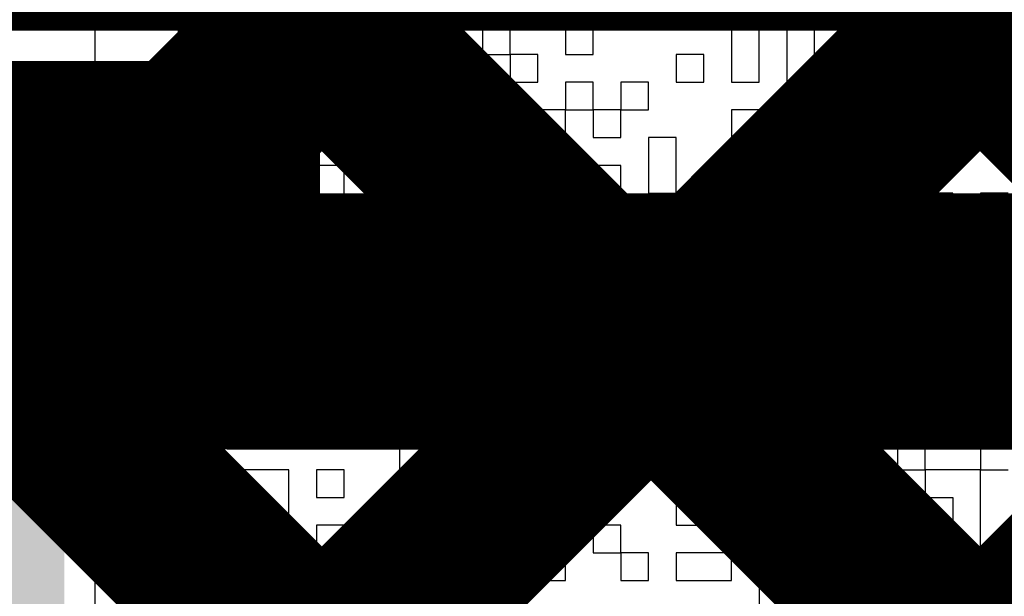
# Model space of a CAD drawing. Header units: millimetres. Extents: x 3.06 to 5.82, y 1.29 to 3.84.
# Tile 82 of 244: x 4.5691 to 4.6114, y 2.0117 to 2.0365. Entities that reach past the tile are written whole.
import ezdxf

# ---------------------------------------------------------------- set-up
doc = ezdxf.new("R2010")
doc.units = ezdxf.units.MM
doc.header["$MEASUREMENT"] = 0
for name, color, linetype in [('BottomLayer', 5, 'Continuous'), ('TopLayer', 1, 'Continuous'), ('TopOverlay', 2, 'Continuous'), ('TopSolder', 216, 'Continuous')]:
    doc.layers.add(name, color=color, linetype=linetype)

# ---------------------------------------------------------------- blocks, each defined once
blk = doc.blocks.new('COM_11821_59')
at = {"layer": 'TopSolder'}
blk.add_solid([(0.129984, 0.023685), (0.062929, 0.023685), (0.129984, -0.023685), (0.062929, -0.023685)], dxfattribs=at)

msp = doc.modelspace()

# ---------------------------------------------------------------- linework, layer by layer
at = {"layer": 'BottomLayer'}
for points, const_width in [([(4.272, 2.056), (4.719, 2.056)], 0.04), ([(4.43974, 2.025), (4.69, 2.025)], 0.008), ([(4.546184, 2.000598), (4.570585, 2.025)], 0.008), ([(4.565237, 2.025), (4.589639, 2.000598)], 0.008), ([(4.574468, 2.000598), (4.59887, 2.025)], 0.008), ([(4.593522, 2.025), (4.617923, 2.000598)], 0.008), ([(4.602752, 2.000598), (4.627154, 2.025)], 0.008)]:
    msp.add_lwpolyline(points, dxfattribs=dict(at, const_width=const_width))
at = {"layer": 'BottomLayer', "const_width": 0.004}
for points in [[(4.563237, 2.025, 1), (4.567237, 2.025, 1)], [(4.568585, 2.025, 1), (4.572585, 2.025, 1)], [(4.591522, 2.025, 1), (4.595522, 2.025, 1)], [(4.59687, 2.025, 1), (4.600869, 2.025, 1)]]:
    msp.add_lwpolyline(points, format="xyb", close=True, dxfattribs=at)
at = {"layer": 'TopLayer', "const_width": 0.008}
for points in [[(4.57627, 2.030685), (4.985585, 2.44)], [(4.59587, 2.022), (5.01387, 2.44)], [(4.485, 2.161806), (4.624806, 2.022)], [(4.485, 2.133522), (4.596522, 2.022)], [(4.496929, 2.030685), (4.577984, 2.030685)], [(4.577984, 2.022), (4.577984, 2.030685)], [(4.577984, 2.022), (4.63, 2.022)]]:
    msp.add_lwpolyline(points, dxfattribs=at)
at = {"layer": 'TopLayer', "const_width": 0.004}
for points in [[(4.57427, 2.030685, 1), (4.57827, 2.030685, 1)], [(4.575984, 2.030685, 1), (4.579984, 2.030685, 1)], [(4.575984, 2.030685, 1), (4.579984, 2.030685, 1)], [(4.575984, 2.022, 1), (4.579984, 2.022, 1)], [(4.575984, 2.022, 1), (4.579984, 2.022, 1)], [(4.59387, 2.022, 1), (4.597869, 2.022, 1)], [(4.594522, 2.022, 1), (4.598522, 2.022, 1)]]:
    msp.add_lwpolyline(points, format="xyb", close=True, dxfattribs=at)
at = {"layer": 'TopOverlay'}
for p, q in [((4.57231, 2.036154), (4.57231, 2.037343)), ((4.577067, 2.037343), (4.577067, 2.036154)), ((4.578256, 2.036154), (4.578256, 2.037343)), ((4.585392, 2.037343), (4.585392, 2.036154)), ((4.586581, 2.036154), (4.586581, 2.037343)), ((4.594906, 2.037343), (4.594906, 2.036154)), ((4.596095, 2.036154), (4.596095, 2.037343)), ((4.597284, 2.037343), (4.597284, 2.036154)), ((4.598474, 2.036154), (4.598474, 2.037343)), ((4.57231, 2.034965), (4.57231, 2.036154)), ((4.577067, 2.036154), (4.575878, 2.036154)), ((4.575878, 2.036154), (4.575878, 2.034965)), ((4.577067, 2.036154), (4.578256, 2.036154)), ((4.577067, 2.034965), (4.577067, 2.036154)), ((4.580635, 2.036154), (4.579446, 2.036154)), ((4.579446, 2.036154), (4.579446, 2.034965)), ((4.580635, 2.034965), (4.580635, 2.036154)), ((4.583013, 2.036154), (4.581824, 2.036154)), ((4.581824, 2.036154), (4.581824, 2.034965)), ((4.583013, 2.034965), (4.583013, 2.036154)), ((4.585392, 2.036154), (4.586581, 2.036154)), ((4.586581, 2.036154), (4.586581, 2.034965)), ((4.587771, 2.036154), (4.586581, 2.036154)), ((4.587771, 2.034965), (4.587771, 2.036154)), ((4.590149, 2.036154), (4.58896, 2.036154)), ((4.58896, 2.036154), (4.58896, 2.034965)), ((4.590149, 2.034965), (4.590149, 2.036154)), ((4.593717, 2.036154), (4.592528, 2.036154)), ((4.592528, 2.036154), (4.592528, 2.034965)), ((4.593717, 2.034965), (4.593717, 2.036154)), ((4.594906, 2.036154), (4.596095, 2.036154)), ((4.597284, 2.036154), (4.598474, 2.036154)), ((4.600852, 2.036154), (4.599663, 2.036154)), ((4.599663, 2.036154), (4.599663, 2.034965)), ((4.600852, 2.034965), (4.600852, 2.036154)), ((4.603231, 2.036154), (4.602042, 2.036154)), ((4.602042, 2.036154), (4.602042, 2.034965)), ((4.603231, 2.034965), (4.603231, 2.036154)), ((4.605609, 2.036154), (4.60442, 2.036154)), ((4.60442, 2.036154), (4.60442, 2.034965)), ((4.605609, 2.034965), (4.605609, 2.036154)), ((4.609177, 2.036154), (4.606799, 2.036154)), ((4.606799, 2.036154), (4.606799, 2.034965)), ((4.609177, 2.034965), (4.609177, 2.036154)), ((4.611556, 2.036154), (4.610366, 2.036154)), ((4.610366, 2.036154), (4.610366, 2.034965)), ((4.57231, 2.033775), (4.57231, 2.034965)), ((4.575878, 2.034965), (4.577067, 2.034965)), ((4.579446, 2.034965), (4.580635, 2.034965)), ((4.581824, 2.034965), (4.583013, 2.034965)), ((4.583013, 2.034965), (4.583013, 2.033775)), ((4.584203, 2.034965), (4.583013, 2.034965)), ((4.584203, 2.033775), (4.584203, 2.034965)), ((4.586581, 2.034965), (4.587771, 2.034965)), ((4.58896, 2.034965), (4.590149, 2.034965)), ((4.590149, 2.034965), (4.590149, 2.033775)), ((4.591338, 2.034965), (4.590149, 2.034965)), ((4.591338, 2.033775), (4.591338, 2.034965)), ((4.592528, 2.034965), (4.593717, 2.034965)), ((4.598474, 2.034965), (4.597284, 2.034965)), ((4.597284, 2.034965), (4.597284, 2.033775)), ((4.598474, 2.033775), (4.598474, 2.034965)), ((4.599663, 2.034965), (4.599663, 2.033775)), ((4.600852, 2.033775), (4.600852, 2.034965)), ((4.602042, 2.034965), (4.602042, 2.033775)), ((4.603231, 2.033775), (4.603231, 2.034965)), ((4.60442, 2.034965), (4.605609, 2.034965)), ((4.606799, 2.034965), (4.609177, 2.034965)), ((4.610366, 2.034965), (4.611556, 2.034965)), ((4.574689, 2.033775), (4.57231, 2.033775)), ((4.574689, 2.032586), (4.574689, 2.033775)), ((4.578256, 2.033775), (4.575878, 2.033775)), ((4.575878, 2.033775), (4.575878, 2.032586)), ((4.578256, 2.032586), (4.578256, 2.033775)), ((4.580635, 2.033775), (4.579446, 2.033775)), ((4.579446, 2.033775), (4.579446, 2.032586)), ((4.580635, 2.032586), (4.580635, 2.033775)), ((4.583013, 2.033775), (4.584203, 2.033775)), ((4.584203, 2.033775), (4.584203, 2.032586)), ((4.585392, 2.033775), (4.584203, 2.033775)), ((4.585392, 2.032586), (4.585392, 2.033775)), ((4.587771, 2.033775), (4.586581, 2.033775)), ((4.586581, 2.033775), (4.586581, 2.032586)), ((4.587771, 2.032586), (4.587771, 2.033775)), ((4.590149, 2.033775), (4.591338, 2.033775)), ((4.593717, 2.033775), (4.592528, 2.033775)), ((4.592528, 2.033775), (4.592528, 2.032586)), ((4.593717, 2.032586), (4.593717, 2.033775)), ((4.596095, 2.033775), (4.594906, 2.033775)), ((4.594906, 2.033775), (4.594906, 2.032586)), ((4.596095, 2.032586), (4.596095, 2.033775)), ((4.597284, 2.033775), (4.598474, 2.033775)), ((4.599663, 2.033775), (4.600852, 2.033775)), ((4.602042, 2.033775), (4.603231, 2.033775)), ((4.603231, 2.033775), (4.603231, 2.032586)), ((4.60442, 2.033775), (4.603231, 2.033775)), ((4.60442, 2.032586), (4.60442, 2.033775)), ((4.606799, 2.033775), (4.605609, 2.033775)), ((4.605609, 2.033775), (4.605609, 2.032586)), ((4.606799, 2.032586), (4.606799, 2.033775)), ((4.610366, 2.033775), (4.609177, 2.033775)), ((4.609177, 2.033775), (4.609177, 2.032586)), ((4.610366, 2.032586), (4.610366, 2.033775)), ((4.57231, 2.031397), (4.57231, 2.032586)), ((4.57231, 2.032586), (4.574689, 2.032586)), ((4.575878, 2.032586), (4.578256, 2.032586)), ((4.579446, 2.032586), (4.580635, 2.032586)), ((4.583013, 2.032586), (4.581824, 2.032586)), ((4.581824, 2.032586), (4.581824, 2.031397)), ((4.583013, 2.031397), (4.583013, 2.032586)), ((4.584203, 2.032586), (4.585392, 2.032586)), ((4.586581, 2.032586), (4.587771, 2.032586)), ((4.587771, 2.032586), (4.587771, 2.031397)), ((4.590149, 2.032586), (4.587771, 2.032586)), ((4.590149, 2.031397), (4.590149, 2.032586)), ((4.592528, 2.032586), (4.591338, 2.032586)), ((4.591338, 2.032586), (4.591338, 2.031397)), ((4.592528, 2.032586), (4.593717, 2.032586)), ((4.592528, 2.031397), (4.592528, 2.032586)), ((4.593717, 2.032586), (4.593717, 2.031397)), ((4.594906, 2.032586), (4.593717, 2.032586)), ((4.594906, 2.032586), (4.596095, 2.032586)), ((4.594906, 2.031397), (4.594906, 2.032586)), ((4.602042, 2.032586), (4.599663, 2.032586)), ((4.599663, 2.032586), (4.599663, 2.031397)), ((4.602042, 2.031397), (4.602042, 2.032586)), ((4.603231, 2.032586), (4.60442, 2.032586)), ((4.605609, 2.032586), (4.606799, 2.032586)), ((4.606799, 2.032586), (4.606799, 2.031397)), ((4.609177, 2.032586), (4.606799, 2.032586)), ((4.609177, 2.032586), (4.610366, 2.032586)), ((4.609177, 2.031397), (4.609177, 2.032586)), ((4.571121, 2.030207), (4.571121, 2.031397)), ((4.571121, 2.031397), (4.57231, 2.031397)), ((4.575878, 2.031397), (4.573499, 2.031397)), ((4.573499, 2.031397), (4.573499, 2.030207)), ((4.575878, 2.030207), (4.575878, 2.031397)), ((4.578256, 2.031397), (4.577067, 2.031397)), ((4.577067, 2.031397), (4.577067, 2.030207)), ((4.578256, 2.030207), (4.578256, 2.031397)), ((4.581824, 2.031397), (4.580635, 2.031397)), ((4.580635, 2.031397), (4.580635, 2.030207)), ((4.581824, 2.031397), (4.583013, 2.031397)), ((4.581824, 2.030207), (4.581824, 2.031397)), ((4.585392, 2.031397), (4.584203, 2.031397)), ((4.584203, 2.031397), (4.584203, 2.030207)), ((4.585392, 2.030207), (4.585392, 2.031397)), ((4.587771, 2.031397), (4.590149, 2.031397)), ((4.591338, 2.031397), (4.592528, 2.031397)), ((4.593717, 2.031397), (4.594906, 2.031397)), ((4.597284, 2.031397), (4.596095, 2.031397)), ((4.596095, 2.031397), (4.596095, 2.030207)), ((4.597284, 2.030207), (4.597284, 2.031397)), ((4.599663, 2.031397), (4.602042, 2.031397)), ((4.60442, 2.031397), (4.603231, 2.031397)), ((4.603231, 2.031397), (4.603231, 2.030207)), ((4.60442, 2.030207), (4.60442, 2.031397)), ((4.606799, 2.031397), (4.606799, 2.030207)), ((4.607988, 2.030207), (4.607988, 2.031397)), ((4.607988, 2.031397), (4.609177, 2.031397)), ((4.57231, 2.030207), (4.571121, 2.030207)), ((4.57231, 2.029018), (4.57231, 2.030207)), ((4.573499, 2.030207), (4.574689, 2.030207)), ((4.574689, 2.030207), (4.574689, 2.029018)), ((4.575878, 2.029018), (4.575878, 2.030207)), ((4.577067, 2.030207), (4.578256, 2.030207)), ((4.580635, 2.030207), (4.579446, 2.030207)), ((4.579446, 2.030207), (4.579446, 2.029018)), ((4.580635, 2.029018), (4.580635, 2.030207)), ((4.580635, 2.030207), (4.581824, 2.030207)), ((4.581824, 2.030207), (4.581824, 2.029018)), ((4.583013, 2.030207), (4.581824, 2.030207)), ((4.583013, 2.029018), (4.583013, 2.030207)), ((4.584203, 2.030207), (4.584203, 2.029018)), ((4.585392, 2.029018), (4.585392, 2.030207)), ((4.594906, 2.030207), (4.593717, 2.030207)), ((4.593717, 2.030207), (4.593717, 2.029018)), ((4.594906, 2.029018), (4.594906, 2.030207)), ((4.596095, 2.030207), (4.596095, 2.029018)), ((4.597284, 2.029018), (4.597284, 2.030207)), ((4.599663, 2.030207), (4.598474, 2.030207)), ((4.598474, 2.030207), (4.598474, 2.029018)), ((4.599663, 2.029018), (4.599663, 2.030207)), ((4.603231, 2.030207), (4.60442, 2.030207)), ((4.60442, 2.030207), (4.60442, 2.029018)), ((4.605609, 2.030207), (4.60442, 2.030207)), ((4.605609, 2.029018), (4.605609, 2.030207)), ((4.606799, 2.030207), (4.607988, 2.030207)), ((4.57231, 2.027829), (4.57231, 2.029018)), ((4.574689, 2.029018), (4.575878, 2.029018)), ((4.578256, 2.029018), (4.577067, 2.029018)), ((4.577067, 2.029018), (4.577067, 2.027829)), ((4.578256, 2.027829), (4.578256, 2.029018)), ((4.579446, 2.029018), (4.580635, 2.029018)), ((4.581824, 2.029018), (4.581824, 2.027829)), ((4.583013, 2.027829), (4.583013, 2.029018)), ((4.584203, 2.029018), (4.585392, 2.029018)), ((4.590149, 2.029018), (4.587771, 2.029018)), ((4.587771, 2.029018), (4.587771, 2.027829)), ((4.590149, 2.027829), (4.590149, 2.029018)), ((4.592528, 2.029018), (4.591338, 2.029018)), ((4.591338, 2.029018), (4.591338, 2.027829)), ((4.592528, 2.027829), (4.592528, 2.029018)), ((4.593717, 2.029018), (4.594906, 2.029018)), ((4.596095, 2.029018), (4.597284, 2.029018)), ((4.598474, 2.029018), (4.599663, 2.029018)), ((4.603231, 2.029018), (4.602042, 2.029018)), ((4.602042, 2.029018), (4.602042, 2.027829)), ((4.603231, 2.027829), (4.603231, 2.029018)), ((4.60442, 2.029018), (4.605609, 2.029018)), ((4.609177, 2.029018), (4.606799, 2.029018)), ((4.606799, 2.029018), (4.606799, 2.027829)), ((4.609177, 2.027829), (4.609177, 2.029018)), ((4.611556, 2.029018), (4.610366, 2.029018)), ((4.610366, 2.029018), (4.610366, 2.027829)), ((4.573499, 2.027829), (4.57231, 2.027829)), ((4.573499, 2.02664), (4.573499, 2.027829)), ((4.577067, 2.027829), (4.578256, 2.027829)), ((4.578256, 2.027829), (4.578256, 2.02664)), ((4.579446, 2.027829), (4.578256, 2.027829)), ((4.579446, 2.02664), (4.579446, 2.027829)), ((4.581824, 2.027829), (4.583013, 2.027829)), ((4.585392, 2.027829), (4.584203, 2.027829)), ((4.584203, 2.027829), (4.584203, 2.02664)), ((4.585392, 2.02664), (4.585392, 2.027829)), ((4.587771, 2.027829), (4.586581, 2.027829)), ((4.586581, 2.027829), (4.586581, 2.02664)), ((4.587771, 2.027829), (4.590149, 2.027829)), ((4.587771, 2.02664), (4.587771, 2.027829)), ((4.591338, 2.027829), (4.592528, 2.027829)), ((4.592528, 2.027829), (4.592528, 2.02664)), ((4.593717, 2.027829), (4.592528, 2.027829)), ((4.593717, 2.02664), (4.593717, 2.027829)), ((4.597284, 2.027829), (4.596095, 2.027829)), ((4.596095, 2.027829), (4.596095, 2.02664)), ((4.597284, 2.02664), (4.597284, 2.027829)), ((4.599663, 2.027829), (4.598474, 2.027829)), ((4.598474, 2.027829), (4.598474, 2.02664)), ((4.599663, 2.02664), (4.599663, 2.027829)), ((4.602042, 2.027829), (4.600852, 2.027829)), ((4.600852, 2.027829), (4.600852, 2.02664)), ((4.602042, 2.027829), (4.603231, 2.027829)), ((4.602042, 2.02664), (4.602042, 2.027829)), ((4.603231, 2.027829), (4.603231, 2.02664)), ((4.60442, 2.027829), (4.603231, 2.027829)), ((4.60442, 2.02664), (4.60442, 2.027829)), ((4.606799, 2.027829), (4.609177, 2.027829)), ((4.610366, 2.027829), (4.611556, 2.027829)), ((4.57231, 2.02545), (4.57231, 2.02664)), ((4.57231, 2.02664), (4.573499, 2.02664)), ((4.577067, 2.02664), (4.575878, 2.02664)), ((4.575878, 2.02664), (4.575878, 2.02545)), ((4.577067, 2.02545), (4.577067, 2.02664)), ((4.578256, 2.02664), (4.579446, 2.02664)), ((4.579446, 2.02664), (4.579446, 2.02545)), ((4.580635, 2.02664), (4.579446, 2.02664)), ((4.580635, 2.02545), (4.580635, 2.02664)), ((4.583013, 2.02664), (4.581824, 2.02664)), ((4.581824, 2.02664), (4.581824, 2.02545)), ((4.583013, 2.02545), (4.583013, 2.02664)), ((4.584203, 2.02664), (4.585392, 2.02664)), ((4.586581, 2.02664), (4.587771, 2.02664)), ((4.591338, 2.02664), (4.590149, 2.02664)), ((4.590149, 2.02664), (4.590149, 2.02545)), ((4.591338, 2.02545), (4.591338, 2.02664)), ((4.592528, 2.02664), (4.593717, 2.02664)), ((4.593717, 2.02664), (4.593717, 2.02545)), ((4.594906, 2.02664), (4.593717, 2.02664)), ((4.594906, 2.02545), (4.594906, 2.02664)), ((4.596095, 2.02664), (4.596095, 2.02545)), ((4.597284, 2.02545), (4.597284, 2.02664)), ((4.598474, 2.02664), (4.599663, 2.02664)), ((4.600852, 2.02664), (4.602042, 2.02664)), ((4.603231, 2.02664), (4.60442, 2.02664)), ((4.609177, 2.02664), (4.606799, 2.02664)), ((4.606799, 2.02664), (4.606799, 2.02545)), ((4.609177, 2.02545), (4.609177, 2.02664)), ((4.57231, 2.024261), (4.57231, 2.02545)), ((4.574689, 2.02545), (4.573499, 2.02545)), ((4.573499, 2.02545), (4.573499, 2.024261)), ((4.574689, 2.024261), (4.574689, 2.02545)), ((4.575878, 2.02545), (4.575878, 2.024261)), ((4.577067, 2.024261), (4.577067, 2.02545)), ((4.579446, 2.02545), (4.580635, 2.02545)), ((4.581824, 2.02545), (4.581824, 2.024261)), ((4.583013, 2.024261), (4.583013, 2.02545)), ((4.585392, 2.02545), (4.584203, 2.02545)), ((4.584203, 2.02545), (4.584203, 2.024261)), ((4.585392, 2.024261), (4.585392, 2.02545)), ((4.58896, 2.02545), (4.587771, 2.02545)), ((4.587771, 2.02545), (4.587771, 2.024261)), ((4.58896, 2.024261), (4.58896, 2.02545)), ((4.590149, 2.02545), (4.590149, 2.024261)), ((4.591338, 2.024261), (4.591338, 2.02545)), ((4.593717, 2.02545), (4.594906, 2.02545)), ((4.596095, 2.02545), (4.596095, 2.024261)), ((4.598474, 2.02545), (4.597284, 2.02545)), ((4.598474, 2.024261), (4.598474, 2.02545)), ((4.603231, 2.02545), (4.602042, 2.02545)), ((4.602042, 2.02545), (4.602042, 2.024261)), ((4.603231, 2.024261), (4.603231, 2.02545)), ((4.606799, 2.02545), (4.609177, 2.02545)), ((4.57231, 2.023072), (4.57231, 2.024261)), ((4.573499, 2.024261), (4.573499, 2.023072)), ((4.574689, 2.023072), (4.574689, 2.024261)), ((4.575878, 2.024261), (4.577067, 2.024261)), ((4.577067, 2.024261), (4.577067, 2.023072)), ((4.578256, 2.024261), (4.577067, 2.024261)), ((4.578256, 2.023072), (4.578256, 2.024261)), ((4.581824, 2.024261), (4.580635, 2.024261)), ((4.580635, 2.024261), (4.580635, 2.023072)), ((4.581824, 2.024261), (4.583013, 2.024261)), ((4.581824, 2.023072), (4.581824, 2.024261)), ((4.584203, 2.024261), (4.585392, 2.024261)), ((4.587771, 2.024261), (4.58896, 2.024261)), ((4.590149, 2.024261), (4.591338, 2.024261)), ((4.591338, 2.024261), (4.591338, 2.023072)), ((4.592528, 2.024261), (4.591338, 2.024261)), ((4.592528, 2.023072), (4.592528, 2.024261)), ((4.596095, 2.024261), (4.594906, 2.024261)), ((4.594906, 2.024261), (4.594906, 2.023072)), ((4.596095, 2.023072), (4.596095, 2.024261)), ((4.596095, 2.024261), (4.598474, 2.024261)), ((4.598474, 2.024261), (4.598474, 2.023072)), ((4.599663, 2.024261), (4.598474, 2.024261)), ((4.599663, 2.023072), (4.599663, 2.024261)), ((4.602042, 2.024261), (4.603231, 2.024261)), ((4.606799, 2.024261), (4.60442, 2.024261)), ((4.60442, 2.024261), (4.60442, 2.023072)), ((4.606799, 2.023072), (4.606799, 2.024261)), ((4.609177, 2.024261), (4.607988, 2.024261)), ((4.607988, 2.024261), (4.607988, 2.023072)), ((4.609177, 2.023072), (4.609177, 2.024261)), ((4.57231, 2.021883), (4.57231, 2.023072)), ((4.573499, 2.023072), (4.574689, 2.023072)), ((4.577067, 2.023072), (4.578256, 2.023072)), ((4.580635, 2.023072), (4.581824, 2.023072)), ((4.585392, 2.023072), (4.583013, 2.023072)), ((4.583013, 2.023072), (4.583013, 2.021883)), ((4.585392, 2.021883), (4.585392, 2.023072)), ((4.590149, 2.023072), (4.586581, 2.023072)), ((4.586581, 2.023072), (4.586581, 2.021883)), ((4.590149, 2.021883), (4.590149, 2.023072)), ((4.591338, 2.023072), (4.592528, 2.023072)), ((4.594906, 2.023072), (4.596095, 2.023072)), ((4.598474, 2.023072), (4.599663, 2.023072)), ((4.599663, 2.023072), (4.599663, 2.021883)), ((4.600852, 2.023072), (4.599663, 2.023072)), ((4.600852, 2.021883), (4.600852, 2.023072)), ((4.603231, 2.023072), (4.602042, 2.023072)), ((4.602042, 2.023072), (4.602042, 2.021883)), ((4.603231, 2.021883), (4.603231, 2.023072)), ((4.60442, 2.023072), (4.606799, 2.023072)), ((4.607988, 2.023072), (4.609177, 2.023072)), ((4.57231, 2.020693), (4.57231, 2.021883)), ((4.575878, 2.021883), (4.574689, 2.021883)), ((4.574689, 2.021883), (4.574689, 2.020693)), ((4.575878, 2.020693), (4.575878, 2.021883)), ((4.578256, 2.021883), (4.577067, 2.021883)), ((4.577067, 2.021883), (4.577067, 2.020693)), ((4.578256, 2.020693), (4.578256, 2.021883)), ((4.580635, 2.021883), (4.579446, 2.021883)), ((4.579446, 2.021883), (4.579446, 2.020693)), ((4.580635, 2.020693), (4.580635, 2.021883)), ((4.583013, 2.021883), (4.585392, 2.021883)), ((4.586581, 2.021883), (4.590149, 2.021883)), ((4.592528, 2.021883), (4.591338, 2.021883)), ((4.591338, 2.021883), (4.591338, 2.020693)), ((4.592528, 2.020693), (4.592528, 2.021883)), ((4.596095, 2.021883), (4.594906, 2.021883)), ((4.594906, 2.021883), (4.594906, 2.020693)), ((4.596095, 2.020693), (4.596095, 2.021883)), ((4.598474, 2.021883), (4.597284, 2.021883)), ((4.597284, 2.021883), (4.597284, 2.020693)), ((4.598474, 2.020693), (4.598474, 2.021883)), ((4.599663, 2.021883), (4.600852, 2.021883)), ((4.602042, 2.021883), (4.603231, 2.021883)), ((4.606799, 2.021883), (4.60442, 2.021883)), ((4.60442, 2.021883), (4.60442, 2.020693)), ((4.606799, 2.020693), (4.606799, 2.021883)), ((4.610366, 2.021883), (4.609177, 2.021883)), ((4.609177, 2.021883), (4.609177, 2.020693)), ((4.610366, 2.020693), (4.610366, 2.021883)), ((4.57231, 2.019504), (4.57231, 2.020693)), ((4.574689, 2.020693), (4.575878, 2.020693)), ((4.577067, 2.020693), (4.577067, 2.019504)), ((4.578256, 2.019504), (4.578256, 2.020693)), ((4.579446, 2.020693), (4.580635, 2.020693)), ((4.586581, 2.020693), (4.585392, 2.020693)), ((4.585392, 2.020693), (4.585392, 2.019504)), ((4.586581, 2.019504), (4.586581, 2.020693)), ((4.58896, 2.020693), (4.587771, 2.020693)), ((4.587771, 2.020693), (4.587771, 2.019504)), ((4.58896, 2.019504), (4.58896, 2.020693)), ((4.591338, 2.020693), (4.592528, 2.020693)), ((4.594906, 2.020693), (4.596095, 2.020693)), ((4.596095, 2.020693), (4.596095, 2.019504)), ((4.597284, 2.020693), (4.596095, 2.020693)), ((4.597284, 2.020693), (4.598474, 2.020693)), ((4.597284, 2.019504), (4.597284, 2.020693)), ((4.602042, 2.020693), (4.599663, 2.020693)), ((4.599663, 2.020693), (4.599663, 2.019504)), ((4.602042, 2.019504), (4.602042, 2.020693)), ((4.60442, 2.020693), (4.606799, 2.020693)), ((4.609177, 2.020693), (4.607988, 2.020693)), ((4.607988, 2.020693), (4.607988, 2.019504)), ((4.609177, 2.020693), (4.610366, 2.020693)), ((4.609177, 2.019504), (4.609177, 2.020693)), ((4.610366, 2.020693), (4.610366, 2.019504)), ((4.611556, 2.020693), (4.610366, 2.020693)), ((4.573499, 2.019504), (4.57231, 2.019504)), ((4.573499, 2.018315), (4.573499, 2.019504)), ((4.575878, 2.019504), (4.574689, 2.019504)), ((4.574689, 2.019504), (4.574689, 2.018315)), ((4.575878, 2.018315), (4.575878, 2.019504)), ((4.577067, 2.019504), (4.578256, 2.019504)), ((4.583013, 2.019504), (4.580635, 2.019504)), ((4.580635, 2.019504), (4.580635, 2.018315)), ((4.583013, 2.018315), (4.583013, 2.019504)), ((4.585392, 2.019504), (4.586581, 2.019504)), ((4.587771, 2.019504), (4.58896, 2.019504)), ((4.591338, 2.019504), (4.590149, 2.019504)), ((4.590149, 2.019504), (4.590149, 2.018315)), ((4.591338, 2.018315), (4.591338, 2.019504)), ((4.594906, 2.019504), (4.592528, 2.019504)), ((4.592528, 2.019504), (4.592528, 2.018315)), ((4.594906, 2.018315), (4.594906, 2.019504)), ((4.596095, 2.019504), (4.597284, 2.019504)), ((4.599663, 2.019504), (4.602042, 2.019504)), ((4.60442, 2.019504), (4.603231, 2.019504)), ((4.603231, 2.019504), (4.603231, 2.018315)), ((4.60442, 2.018315), (4.60442, 2.019504)), ((4.606799, 2.019504), (4.605609, 2.019504)), ((4.605609, 2.019504), (4.605609, 2.018315)), ((4.606799, 2.018315), (4.606799, 2.019504)), ((4.607988, 2.019504), (4.609177, 2.019504)), ((4.610366, 2.019504), (4.611556, 2.019504)), ((4.57231, 2.017126), (4.57231, 2.018315)), ((4.57231, 2.018315), (4.573499, 2.018315)), ((4.573499, 2.018315), (4.573499, 2.017126)), ((4.574689, 2.018315), (4.573499, 2.018315)), ((4.574689, 2.017126), (4.574689, 2.018315)), ((4.574689, 2.018315), (4.575878, 2.018315)), ((4.580635, 2.018315), (4.583013, 2.018315)), ((4.586581, 2.018315), (4.585392, 2.018315)), ((4.585392, 2.018315), (4.585392, 2.017126)), ((4.586581, 2.017126), (4.586581, 2.018315)), ((4.590149, 2.018315), (4.58896, 2.018315)), ((4.58896, 2.018315), (4.58896, 2.017126)), ((4.590149, 2.018315), (4.591338, 2.018315)), ((4.590149, 2.017126), (4.590149, 2.018315)), ((4.592528, 2.018315), (4.594906, 2.018315)), ((4.598474, 2.018315), (4.597284, 2.018315)), ((4.597284, 2.018315), (4.597284, 2.017126)), ((4.598474, 2.017126), (4.598474, 2.018315)), ((4.602042, 2.018315), (4.599663, 2.018315)), ((4.599663, 2.018315), (4.599663, 2.017126)), ((4.602042, 2.017126), (4.602042, 2.018315)), ((4.603231, 2.018315), (4.60442, 2.018315)), ((4.605609, 2.018315), (4.606799, 2.018315)), ((4.606799, 2.018315), (4.606799, 2.017126)), ((4.607988, 2.018315), (4.606799, 2.018315)), ((4.607988, 2.017126), (4.607988, 2.018315)), ((4.611556, 2.018315), (4.610366, 2.018315)), ((4.610366, 2.018315), (4.610366, 2.017126)), ((4.571121, 2.015936), (4.571121, 2.017126)), ((4.571121, 2.017126), (4.57231, 2.017126)), ((4.573499, 2.017126), (4.574689, 2.017126)), ((4.577067, 2.017126), (4.575878, 2.017126)), ((4.575878, 2.017126), (4.575878, 2.015936)), ((4.577067, 2.015936), (4.577067, 2.017126)), ((4.580635, 2.017126), (4.578256, 2.017126)), ((4.578256, 2.017126), (4.578256, 2.015936)), ((4.580635, 2.015936), (4.580635, 2.017126)), ((4.583013, 2.017126), (4.581824, 2.017126)), ((4.581824, 2.017126), (4.581824, 2.015936)), ((4.583013, 2.015936), (4.583013, 2.017126)), ((4.585392, 2.017126), (4.586581, 2.017126)), ((4.586581, 2.017126), (4.586581, 2.015936)), ((4.587771, 2.017126), (4.586581, 2.017126)), ((4.587771, 2.015936), (4.587771, 2.017126)), ((4.58896, 2.017126), (4.590149, 2.017126)), ((4.594906, 2.017126), (4.592528, 2.017126)), ((4.592528, 2.017126), (4.592528, 2.015936)), ((4.594906, 2.015936), (4.594906, 2.017126)), ((4.597284, 2.017126), (4.598474, 2.017126)), ((4.599663, 2.017126), (4.602042, 2.017126)), ((4.60442, 2.017126), (4.603231, 2.017126)), ((4.603231, 2.017126), (4.603231, 2.015936)), ((4.60442, 2.015936), (4.60442, 2.017126)), ((4.606799, 2.017126), (4.607988, 2.017126)), ((4.607988, 2.017126), (4.607988, 2.015936)), ((4.610366, 2.017126), (4.607988, 2.017126)), ((4.610366, 2.017126), (4.611556, 2.017126)), ((4.610366, 2.015936), (4.610366, 2.017126)), ((4.57231, 2.015936), (4.571121, 2.015936)), ((4.57231, 2.014747), (4.57231, 2.015936)), ((4.575878, 2.015936), (4.573499, 2.015936)), ((4.573499, 2.015936), (4.573499, 2.014747)), ((4.575878, 2.015936), (4.577067, 2.015936)), ((4.575878, 2.014747), (4.575878, 2.015936)), ((4.577067, 2.015936), (4.577067, 2.014747)), ((4.578256, 2.015936), (4.577067, 2.015936)), ((4.578256, 2.015936), (4.579446, 2.015936)), ((4.578256, 2.014747), (4.578256, 2.015936)), ((4.579446, 2.015936), (4.579446, 2.014747)), ((4.580635, 2.014747), (4.580635, 2.015936)), ((4.581824, 2.015936), (4.583013, 2.015936)), ((4.586581, 2.015936), (4.586581, 2.014747)), ((4.587771, 2.014747), (4.587771, 2.015936)), ((4.590149, 2.015936), (4.58896, 2.015936)), ((4.58896, 2.015936), (4.58896, 2.014747)), ((4.590149, 2.014747), (4.590149, 2.015936)), ((4.592528, 2.015936), (4.594906, 2.015936)), ((4.599663, 2.015936), (4.597284, 2.015936)), ((4.597284, 2.015936), (4.597284, 2.014747)), ((4.599663, 2.014747), (4.599663, 2.015936)), ((4.603231, 2.015936), (4.60442, 2.015936)), ((4.607988, 2.015936), (4.609177, 2.015936)), ((4.609177, 2.015936), (4.609177, 2.014747)), ((4.610366, 2.014747), (4.610366, 2.015936)), ((4.57231, 2.013558), (4.57231, 2.014747)), ((4.573499, 2.014747), (4.573499, 2.013558)), ((4.574689, 2.013558), (4.574689, 2.014747)), ((4.574689, 2.014747), (4.575878, 2.014747)), ((4.577067, 2.014747), (4.578256, 2.014747)), ((4.579446, 2.014747), (4.580635, 2.014747)), ((4.583013, 2.014747), (4.581824, 2.014747)), ((4.581824, 2.014747), (4.581824, 2.013558)), ((4.583013, 2.013558), (4.583013, 2.014747)), ((4.585392, 2.014747), (4.584203, 2.014747)), ((4.584203, 2.014747), (4.584203, 2.013558)), ((4.585392, 2.013558), (4.585392, 2.014747)), ((4.586581, 2.014747), (4.587771, 2.014747)), ((4.58896, 2.014747), (4.590149, 2.014747)), ((4.592528, 2.014747), (4.591338, 2.014747)), ((4.591338, 2.014747), (4.591338, 2.013558)), ((4.592528, 2.013558), (4.592528, 2.014747)), ((4.594906, 2.014747), (4.593717, 2.014747)), ((4.593717, 2.014747), (4.593717, 2.013558)), ((4.594906, 2.013558), (4.594906, 2.014747)), ((4.597284, 2.014747), (4.599663, 2.014747)), ((4.603231, 2.014747), (4.602042, 2.014747)), ((4.602042, 2.014747), (4.602042, 2.013558)), ((4.603231, 2.013558), (4.603231, 2.014747)), ((4.605609, 2.014747), (4.60442, 2.014747)), ((4.60442, 2.014747), (4.60442, 2.013558)), ((4.605609, 2.013558), (4.605609, 2.014747)), ((4.607988, 2.014747), (4.606799, 2.014747)), ((4.606799, 2.014747), (4.606799, 2.013558)), ((4.607988, 2.013558), (4.607988, 2.014747)), ((4.609177, 2.014747), (4.609177, 2.013558)), ((4.610366, 2.013558), (4.610366, 2.014747)), ((4.57231, 2.012369), (4.57231, 2.013558)), ((4.573499, 2.013558), (4.574689, 2.013558)), ((4.578256, 2.013558), (4.575878, 2.013558)), ((4.575878, 2.013558), (4.575878, 2.012369)), ((4.578256, 2.012369), (4.578256, 2.013558)), ((4.581824, 2.013558), (4.583013, 2.013558)), ((4.583013, 2.013558), (4.583013, 2.012369)), ((4.584203, 2.013558), (4.583013, 2.013558)), ((4.584203, 2.013558), (4.585392, 2.013558)), ((4.584203, 2.012369), (4.584203, 2.013558)), ((4.587771, 2.013558), (4.586581, 2.013558)), ((4.586581, 2.013558), (4.586581, 2.012369)), ((4.587771, 2.012369), (4.587771, 2.013558)), ((4.590149, 2.013558), (4.58896, 2.013558)), ((4.58896, 2.013558), (4.58896, 2.012369)), ((4.590149, 2.012369), (4.590149, 2.013558)), ((4.591338, 2.013558), (4.591338, 2.012369)), ((4.592528, 2.012369), (4.592528, 2.013558)), ((4.593717, 2.013558), (4.594906, 2.013558)), ((4.594906, 2.013558), (4.594906, 2.012369)), ((4.596095, 2.013558), (4.594906, 2.013558)), ((4.596095, 2.012369), (4.596095, 2.013558)), ((4.599663, 2.013558), (4.597284, 2.013558)), ((4.597284, 2.013558), (4.597284, 2.012369)), ((4.599663, 2.012369), (4.599663, 2.013558)), ((4.602042, 2.013558), (4.603231, 2.013558)), ((4.603231, 2.013558), (4.603231, 2.012369)), ((4.60442, 2.013558), (4.603231, 2.013558)), ((4.60442, 2.013558), (4.605609, 2.013558)), ((4.60442, 2.012369), (4.60442, 2.013558)), ((4.606799, 2.013558), (4.607988, 2.013558)), ((4.609177, 2.013558), (4.610366, 2.013558)), ((4.57231, 2.011179), (4.57231, 2.012369)), ((4.575878, 2.012369), (4.578256, 2.012369)), ((4.581824, 2.012369), (4.580635, 2.012369)), ((4.580635, 2.012369), (4.580635, 2.011179)), ((4.581824, 2.011179), (4.581824, 2.012369)), ((4.583013, 2.012369), (4.584203, 2.012369)), ((4.586581, 2.012369), (4.585392, 2.012369)), ((4.585392, 2.012369), (4.585392, 2.011179)), ((4.586581, 2.012369), (4.587771, 2.012369)), ((4.586581, 2.011179), (4.586581, 2.012369)), ((4.58896, 2.012369), (4.590149, 2.012369)), ((4.591338, 2.012369), (4.592528, 2.012369)), ((4.594906, 2.012369), (4.596095, 2.012369)), ((4.597284, 2.012369), (4.599663, 2.012369)), ((4.602042, 2.012369), (4.600852, 2.012369)), ((4.600852, 2.012369), (4.600852, 2.011179)), ((4.602042, 2.011179), (4.602042, 2.012369)), ((4.603231, 2.012369), (4.60442, 2.012369)), ((4.607988, 2.012369), (4.606799, 2.012369)), ((4.606799, 2.012369), (4.606799, 2.011179)), ((4.607988, 2.011179), (4.607988, 2.012369)), ((4.610366, 2.012369), (4.609177, 2.012369)), ((4.609177, 2.012369), (4.609177, 2.011179)), ((4.610366, 2.011179), (4.610366, 2.012369))]:
    msp.add_line(p, q, dxfattribs=at)

# ---------------------------------------------------------------- block references
msp.add_blockref('COM_11821_59', (4.441, 2))

doc.saveas('drawing.dxf')
